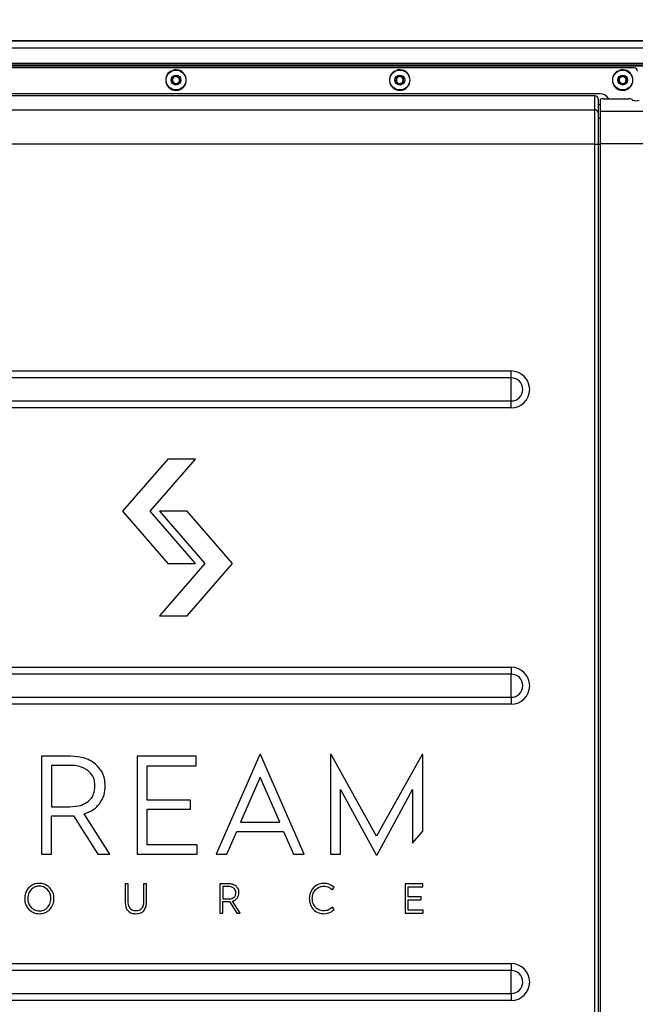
# Model space of a CAD drawing. Header units: millimetres. Extents: x 9 to 583, y 10 to 410.
# Tile 96 of 122: x 393 to 428, y 310 to 366. Entities that reach past the tile are written whole.
import ezdxf

# ---------------------------------------------------------------- set-up
doc = ezdxf.new("R2010")
doc.units = ezdxf.units.MM
doc.linetypes.add('HIDDEN', pattern=[1.905, 1.27, -0.635])
doc.layers.add('DEFAULT_2', color=5, linetype='HIDDEN')
doc.styles.add('SLDTEXTSTYLE0', font='TXT', dxfattribs={"width": 0.605})
doc.dimstyles.new('SLDDIMSTYLE1', dxfattribs={"dimtxt": 5, "dimasz": 3, "dimexe": 0, "dimexo": 0.0625, "dimgap": 1.25, "dimtad": 1, "dimdec": 1, "dimlfac": 5, "dimrnd": 1e-09, "dimzin": 12, "dimdsep": 46, "dimtxsty": 'SLDTEXTSTYLE0', "dimsah": 1, "dimcen": 0.09, "dimadec": 0, "dimazin": 3, "dimtfac": 1, "dimtdec": 1, "dimtofl": 0, "dimtmove": 0, "dimatfit": 3, "dimfxl": 0, "dimfrac": 2, "dimtolj": 1, "dimtzin": 12, "dimarcsym": 0})

# ---------------------------------------------------------------- blocks, each defined once
blk = doc.blocks.new('_D_1')
at = {"layer": 'DEFAULT_2'}
for p, q in [((371.19, 362.353), (371.19, 384.757)), ((500.903, 362.353), (500.903, 384.757)), ((371.19, 383.757), (500.903, 383.757))]:
    blk.add_line(p, q, dxfattribs=at)
for points in [[(371.19, 383.757), (374.19, 383.157), (374.19, 384.357)], [(500.903, 383.757), (497.903, 384.357), (497.903, 383.157)]]:
    blk.add_solid(points, dxfattribs=at)
at = {"layer": 'DEFAULT_2', "char_height": 5, "attachment_point": 1, "style": 'SLDTEXTSTYLE0'}
for s, insert in [('648.6', (427.453, 390.205)), ('(mounting hole distance)', (398.435, 382.532))]:
    blk.add_mtext(s, dxfattribs=dict(at, insert=insert))

msp = doc.modelspace()

# ---------------------------------------------------------------- linework, layer by layer
at = {"color": 7, "linetype": 'Continuous', "lineweight": 25}
for p, q in [((378.059, 364.9131), (494.0339, 364.9131)), ((494.0339, 363.5131), (378.059, 363.5131)), ((427.8129, 363.3631), (378.059, 363.3631)), ((491.8129, 363.4631), (380.3129, 363.4631)), ((401.2357, 363.1612), (401.226, 363.1787)), ((401.2983, 362.5778), (401.3316, 362.8063)), ((401.3171, 363.1984), (401.3102, 363.2172)), ((401.3316, 362.8063), (401.5462, 362.8916)), ((401.5462, 362.8916), (401.7274, 362.7485)), ((401.7274, 362.7485), (401.6941, 362.5199)), ((414.0857, 363.1612), (414.076, 363.1787)), ((414.1483, 362.5778), (414.1816, 362.8063)), ((414.1671, 363.1984), (414.1602, 363.2172)), ((414.1816, 362.8063), (414.3962, 362.8916)), ((414.3962, 362.8916), (414.5774, 362.7485)), ((414.5774, 362.7485), (414.5441, 362.5199)), ((426.8857, 363.1612), (426.876, 363.1787)), ((426.9483, 362.5778), (426.9816, 362.8063)), ((426.9671, 363.1984), (426.9602, 363.2172)), ((426.9816, 362.8063), (427.1962, 362.8916)), ((427.1962, 362.8916), (427.3774, 362.7485)), ((427.3774, 362.7485), (427.3441, 362.5199)), ((401.4795, 362.4346), (401.2983, 362.5778)), ((401.6941, 362.5199), (401.4795, 362.4346)), ((414.3295, 362.4346), (414.1483, 362.5778)), ((414.5441, 362.5199), (414.3295, 362.4346)), ((427.1295, 362.4346), (426.9483, 362.5778)), ((427.3441, 362.5199), (427.1295, 362.4346)), ((425.8629, 361.8631), (379.6629, 361.8631)), ((425.5629, 361.7631), (379.7629, 361.7631)), ((425.5629, 360.9613), (425.5629, 361.7631)), ((425.7629, 361.56), (425.7629, 360.7643)), ((426.0629, 361.5784), (427.5129, 361.5784)), ((425.7629, 361.2554), (425.8629, 361.2554)), ((425.8629, 361.5437), (425.8629, 360.8849)), ((427.7129, 361.5437), (427.7129, 361.5145)), ((379.7629, 360.9613), (425.5629, 360.9613)), ((425.5629, 358.9917), (425.5629, 360.9613)), ((425.7629, 360.7643), (425.7629, 358.9917)), ((425.8629, 360.8849), (425.8629, 359.0138)), ((425.8629, 360.8849), (446.2629, 360.8849)), ((425.5629, 358.9917), (379.7629, 358.9917)), ((425.5629, 296.8345), (425.5629, 358.9917)), ((425.5629, 358.9917), (425.7629, 358.9917)), ((425.7629, 358.9917), (425.7629, 296.8345)), ((425.8629, 359.0138), (425.8629, 296.8125)), ((425.8629, 359.0138), (446.2629, 359.0138)), ((382.3629, 345.9714), (420.7629, 345.9714)), ((420.7629, 345.5745), (420.7629, 345.9714)), ((420.7629, 345.5745), (382.3629, 345.5745)), ((420.7629, 344.2517), (420.7629, 345.5745)), ((382.3629, 344.2517), (420.7629, 344.2517)), ((420.7629, 343.8548), (420.7629, 344.2517)), ((420.7629, 343.8548), (382.3629, 343.8548)), ((401.0501, 340.9205), (398.4422, 337.9205)), ((400.0322, 337.9205), (402.6401, 340.9205)), ((402.6401, 340.9205), (401.0501, 340.9205)), ((398.4422, 337.9205), (401.0501, 334.9205)), ((402.6401, 334.9205), (400.0322, 337.9205)), ((402.1522, 337.9205), (400.5622, 337.9205)), ((400.5622, 337.9205), (403.1701, 334.9205)), ((404.7601, 334.9205), (402.1522, 337.9205)), ((403.1701, 334.9205), (400.5622, 331.9205)), ((401.0501, 334.9205), (402.6401, 334.9205)), ((402.1522, 331.9205), (404.7601, 334.9205)), ((400.5622, 331.9205), (402.1522, 331.9205)), ((382.3629, 328.9714), (420.7629, 328.9714)), ((420.7629, 328.9714), (420.7629, 328.5745)), ((420.7629, 328.5745), (382.3629, 328.5745)), ((420.7629, 327.2517), (420.7629, 328.5745)), ((382.3629, 327.2517), (420.7629, 327.2517)), ((420.7629, 327.2517), (420.7629, 326.8548)), ((420.7629, 326.8548), (382.3629, 326.8548)), ((395.4628, 323.8635), (393.7792, 323.8635)), ((393.7792, 323.8635), (393.7792, 318.2387)), ((402.6716, 323.8635), (399.2739, 323.8635)), ((399.2739, 323.8635), (399.2739, 318.2387)), ((402.6716, 323.3202), (402.6716, 323.8635)), ((406.3295, 323.963), (403.8119, 318.2387)), ((406.3602, 323.963), (406.3295, 323.963)), ((408.8779, 318.2387), (406.3602, 323.963)), ((410.4236, 323.963), (410.3931, 323.963)), ((410.3931, 323.963), (410.3931, 318.2387)), ((413.0332, 319.2719), (410.4236, 323.963)), ((415.6505, 323.963), (413.0332, 319.2719)), ((415.6812, 323.963), (415.6505, 323.963)), ((415.6812, 319.5602), (415.6812, 323.963)), ((394.3607, 323.3432), (394.3607, 320.9707)), ((395.4246, 323.3432), (394.3607, 323.3432)), ((399.8477, 321.3534), (399.8477, 323.3202)), ((399.8477, 323.3202), (402.6716, 323.3202)), ((406.345, 322.6698), (405.2199, 320.0755)), ((407.4698, 320.0755), (406.345, 322.6698)), ((410.9669, 318.2387), (410.9669, 321.9579)), ((410.9669, 321.9579), (413.0102, 318.208)), ((413.0639, 318.208), (415.0995, 321.9579)), ((415.0995, 321.9579), (415.0995, 318.8887)), ((394.3607, 320.9707), (395.4246, 320.9707)), ((402.3426, 321.3534), (399.8477, 321.3534)), ((402.3426, 320.8253), (402.3426, 321.3534)), ((394.3607, 318.2387), (394.3607, 320.4504)), ((394.3607, 320.4504), (395.6234, 320.4504)), ((395.6234, 320.4504), (397.0163, 318.2387)), ((397.7049, 318.2387), (396.2434, 320.5576)), ((399.8477, 318.7821), (399.8477, 320.8253)), ((399.8477, 320.8253), (402.3426, 320.8253)), ((405.2199, 320.0755), (407.4698, 320.0755)), ((404.4316, 318.2387), (404.9979, 319.5551)), ((404.9979, 319.5551), (407.6919, 319.5551)), ((407.6919, 319.5551), (408.2581, 318.2387)), ((415.0995, 318.8887), (415.6812, 319.5602)), ((402.7328, 318.7821), (399.8477, 318.7821)), ((402.7328, 318.2387), (402.7328, 318.7821)), ((393.7792, 318.2387), (394.3607, 318.2387)), ((397.0163, 318.2387), (397.7049, 318.2387)), ((399.2739, 318.2387), (402.7328, 318.2387)), ((403.8119, 318.2387), (404.4316, 318.2387)), ((408.2581, 318.2387), (408.8779, 318.2387)), ((410.3931, 318.2387), (410.9669, 318.2387)), ((413.0102, 318.208), (413.0639, 318.208)), ((398.7726, 316.5442), (398.601, 316.5442)), ((398.601, 316.5442), (398.601, 315.4486)), ((398.7726, 315.4578), (398.7726, 316.5442)), ((399.8155, 316.5442), (399.6417, 316.5442)), ((399.6417, 316.5442), (399.6417, 315.4578)), ((399.8155, 315.4486), (399.8155, 316.5442)), ((404.5314, 316.5442), (404.0282, 316.5442)), ((404.0282, 316.5442), (404.0282, 314.8632)), ((404.202, 316.3886), (404.202, 315.6798)), ((404.5199, 316.3886), (404.202, 316.3886)), ((415.6944, 316.5442), (414.679, 316.5442)), ((414.679, 316.5442), (414.679, 314.8632)), ((414.8506, 315.7941), (414.8506, 316.3819)), ((414.8506, 316.3819), (415.6944, 316.3819)), ((415.6944, 316.3819), (415.6944, 316.5442)), ((410.4777, 316.2081), (410.5898, 316.3337)), ((415.5962, 315.7941), (414.8506, 315.7941)), ((415.5962, 315.6363), (415.5962, 315.7941)), ((404.202, 315.6798), (404.5199, 315.6798)), ((404.202, 314.8632), (404.202, 315.5243)), ((404.202, 315.5243), (404.5794, 315.5243)), ((404.5794, 315.5243), (404.9957, 314.8632)), ((405.2014, 314.8632), (404.7647, 315.5562)), ((414.8506, 315.0257), (414.8506, 315.6363)), ((414.8506, 315.6363), (415.5962, 315.6363)), ((404.0282, 314.8632), (404.202, 314.8632)), ((404.9957, 314.8632), (405.2014, 314.8632)), ((410.6013, 315.0828), (410.4915, 315.2132)), ((414.679, 314.8632), (415.7127, 314.8632)), ((415.7127, 315.0257), (414.8506, 315.0257)), ((415.7127, 314.8632), (415.7127, 315.0257)), ((382.3629, 311.9714), (420.7629, 311.9714)), ((420.7629, 311.9714), (420.7629, 311.5745)), ((420.7629, 311.5745), (382.3629, 311.5745)), ((420.7629, 310.2517), (420.7629, 311.5745)), ((382.3629, 310.2517), (420.7629, 310.2517)), ((420.7629, 310.2517), (420.7629, 309.8548)), ((420.7629, 309.8548), (382.3629, 309.8548))]:
    msp.add_line(p, q, dxfattribs=at)
at = {"color": 8, "linetype": 'Continuous', "lineweight": 25}
for p, q in [((494.0339, 364.9104), (378.059, 364.9104)), ((494.0339, 364.4859), (378.059, 364.4859)), ((378.059, 363.6271), (494.0339, 363.6271)), ((425.7629, 360.4689), (425.8629, 360.4689)), ((425.7629, 358.9917), (425.8629, 358.9917))]:
    msp.add_line(p, q, dxfattribs=at)
at = {"color": 7, "linetype": 'Continuous', "lineweight": 25}
for centre, radius in [((401.5129, 362.6631), 0.57), ((401.5129, 362.6631), 0.285), ((414.3629, 362.6631), 0.57), ((414.3629, 362.6631), 0.285), ((427.1629, 362.6631), 0.57), ((427.1629, 362.6631), 0.285)]:
    msp.add_circle(centre, radius, dxfattribs=at)
for centre, radius, start, end in [((401.5129, 362.6631), 0.59, 119.08885, 110.08885), ((414.3629, 362.6631), 0.59, 119.08885, 110.08885), ((427.1629, 362.6631), 0.59, 119.08885, 110.08885), ((427.8129, 363.1631), 0.2, 0, 90), ((401.5129, 362.6631), 0.2, 171.68719, 231.68719), ((401.5129, 362.6631), 0.2, 111.68719, 171.68719), ((401.5129, 362.6631), 0.2, 51.68719, 111.68719), ((401.5129, 362.6631), 0.2, 351.68719, 51.68719), ((414.3629, 362.6631), 0.2, 171.68719, 231.68719), ((414.3629, 362.6631), 0.2, 111.68719, 171.68719), ((414.3629, 362.6631), 0.2, 51.68719, 111.68719), ((414.3629, 362.6631), 0.2, 351.68719, 51.68719), ((427.1629, 362.6631), 0.2, 171.68719, 231.68719), ((427.1629, 362.6631), 0.2, 111.68719, 171.68719), ((427.1629, 362.6631), 0.2, 51.68719, 111.68719), ((427.1629, 362.6631), 0.2, 351.68719, 51.68719), ((401.5129, 362.6631), 0.2, 231.68719, 291.68719), ((401.5129, 362.6631), 0.2, 291.68719, 351.68719), ((414.3629, 362.6631), 0.2, 231.68719, 291.68719), ((414.3629, 362.6631), 0.2, 291.68719, 351.68719), ((427.1629, 362.6631), 0.2, 231.68719, 291.68719), ((427.1629, 362.6631), 0.2, 291.68719, 351.68719), ((425.8629, 361.2631), 0.6, 31.69858, 90), ((426.0144, 361.2644), 0.3177, 81.22054, 118.48161), ((427.5613, 361.2644), 0.3177, 61.51839, 98.77946), ((427.9129, 361.964), 0.4919, 246.01178, 293.98822), ((425.5644, 360.7628), 0.1985, 0.44191, 90.43519), ((420.7629, 344.9131), 1.0583, 270, 90), ((420.7629, 344.9131), 0.6614, 270, 90), ((420.7629, 327.9131), 1.0583, 270, 90), ((420.7629, 327.9131), 0.6614, 270, 90), ((420.7629, 310.9131), 1.0583, 270, 90), ((420.7629, 310.9131), 0.6614, 270, 90)]:
    msp.add_arc(centre, radius, start, end, dxfattribs=at)
msp.add_ellipse((425.5629, 361.56), major_axis=(0, -0.2031), ratio=0.9848078, start_param=1.5707963, end_param=3.1415927, dxfattribs=at)
for points, knots in [([(396.8977, 323.4119), (396.7896, 323.4895), (396.5693, 323.6478), (396.0832, 323.8266), (395.7038, 323.8492), (395.4628, 323.8635)], [0, 0, 0, 0, 0.2597273, 0.5296242, 1, 1, 1, 1]), ([(396.473, 323.037), (396.305, 323.1351), (395.9806, 323.3247), (395.6055, 323.3372), (395.4246, 323.3432)], [0, 0, 0, 0, 0.5175716, 1, 1, 1, 1]), ([(397.4449, 322.157), (397.4372, 322.2985), (397.4225, 322.5697), (397.2701, 323.0265), (397.0382, 323.2665), (396.8977, 323.4119)], [0, 0, 0, 0, 0.3007781, 0.5763971, 1, 1, 1, 1]), ([(396.8556, 322.157), (396.8503, 322.2576), (396.8402, 322.4494), (396.7347, 322.7706), (396.5714, 322.9368), (396.473, 323.037)], [0, 0, 0, 0, 0.3048214, 0.5810801, 1, 1, 1, 1]), ([(396.473, 321.277), (396.5383, 321.3377), (396.6686, 321.4591), (396.8249, 321.7592), (396.8437, 322.0027), (396.8556, 322.157)], [0, 0, 0, 0, 0.2687767, 0.5365246, 1, 1, 1, 1]), ([(397.1234, 321.1354), (397.2266, 321.3044), (397.4188, 321.6193), (397.4366, 321.9867), (397.4449, 322.157)], [0, 0, 0, 0, 0.53656395, 1, 1, 1, 1]), ([(395.4246, 320.9707), (395.6507, 320.981), (396.0282, 320.9981), (396.3457, 321.1971), (396.473, 321.277)], [0, 0, 0, 0, 0.5989924, 1, 1, 1, 1]), ([(396.2434, 320.5576), (396.4375, 320.6305), (396.776, 320.7578), (397.0196, 321.0225), (397.1234, 321.1354)], [0, 0, 0, 0, 0.5735566, 1, 1, 1, 1]), ([(393.6633, 316.5739), (393.577, 316.5679), (393.4095, 316.5563), (393.1794, 316.4439), (392.9982, 316.2715), (392.8714, 316.0487), (392.8188, 315.7906), (392.8288, 315.528), (392.9032, 315.2751), (393.0091, 315.1443), (393.0616, 315.0794)], [0, 0, 0, 0, 0.1267585, 0.2462916, 0.3695044, 0.4916517, 0.6189914, 0.7534477, 0.8775905, 1, 1, 1, 1]), ([(394.1389, 316.2115), (394.0624, 316.2743), (393.9059, 316.4027), (393.6181, 316.4246), (393.3634, 316.366), (393.246, 316.2629), (393.1875, 316.2115)], [0, 0, 0, 0, 0.2751743, 0.5629462, 0.7821158, 1, 1, 1, 1]), ([(394.2635, 316.3258), (394.1666, 316.4055), (393.9905, 316.5501), (393.7647, 316.5665), (393.6633, 316.5739)], [0, 0, 0, 0, 0.5508458, 1, 1, 1, 1]), ([(404.8332, 316.2971), (404.783, 316.3265), (404.686, 316.3831), (404.574, 316.3869), (404.5199, 316.3886)], [0, 0, 0, 0, 0.5174105, 1, 1, 1, 1]), ([(404.9603, 316.4094), (404.8907, 316.4526), (404.7589, 316.5345), (404.6044, 316.5411), (404.5314, 316.5442)], [0, 0, 0, 0, 0.5283472, 1, 1, 1, 1]), ([(405.1238, 316.0342), (405.1215, 316.0765), (405.1171, 316.1576), (405.0716, 316.2941), (405.0023, 316.3659), (404.9603, 316.4094)], [0, 0, 0, 0, 0.300623, 0.5762192, 1, 1, 1, 1]), ([(410.0021, 316.5739), (409.873, 316.5618), (409.6454, 316.5404), (409.4745, 316.3915), (409.4005, 316.327)], [0, 0, 0, 0, 0.5670802, 1, 1, 1, 1]), ([(409.5241, 316.2115), (409.6004, 316.2758), (409.7397, 316.3931), (409.9203, 316.4059), (410.0021, 316.4116)], [0, 0, 0, 0, 0.5473047, 1, 1, 1, 1]), ([(410.5898, 316.3337), (410.4937, 316.4109), (410.3204, 316.55), (410.1002, 316.5665), (410.0021, 316.5739)], [0, 0, 0, 0, 0.5544214, 1, 1, 1, 1]), ([(410.0021, 316.4116), (410.1023, 316.4006), (410.2827, 316.3807), (410.4177, 316.2612), (410.4777, 316.2081)], [0, 0, 0, 0, 0.5553632, 1, 1, 1, 1]), ([(393.1875, 316.2115), (393.1286, 316.1287), (393.006, 315.9562), (392.9888, 315.6561), (393.0403, 315.3879), (393.1383, 315.2592), (393.1863, 315.1961)], [0, 0, 0, 0, 0.2714837, 0.5657036, 0.7872579, 1, 1, 1, 1]), ([(393.0616, 315.0794), (393.1467, 315.0091), (393.3204, 314.8655), (393.6641, 314.8162), (394.0008, 314.8698), (394.2817, 315.0653), (394.4686, 315.356), (394.5192, 315.7011), (394.4722, 316.0535), (394.332, 316.2365), (394.2635, 316.3258)], [0, 0, 0, 0, 0.12100554, 0.24702467, 0.37258853, 0.49391352, 0.61694081, 0.7468858, 0.87643123, 1, 1, 1, 1]), ([(394.1401, 315.1961), (394.1986, 315.2786), (394.3207, 315.4506), (394.3378, 315.7504), (394.286, 316.0191), (394.1872, 316.1483), (394.1389, 316.2115)], [0, 0, 0, 0, 0.2703342, 0.5635602, 0.7863581, 1, 1, 1, 1]), ([(404.9477, 316.0342), (404.9461, 316.0643), (404.943, 316.1216), (404.9115, 316.2176), (404.8626, 316.2672), (404.8332, 316.2971)], [0, 0, 0, 0, 0.3046741, 0.5809245, 1, 1, 1, 1]), ([(404.8332, 315.7711), (404.8527, 315.7893), (404.8917, 315.8256), (404.9384, 315.9154), (404.9441, 315.9881), (404.9477, 316.0342)], [0, 0, 0, 0, 0.26889024, 0.53675577, 1, 1, 1, 1]), ([(405.0276, 315.7288), (405.0584, 315.7793), (405.1159, 315.8735), (405.1213, 315.9833), (405.1238, 316.0342)], [0, 0, 0, 0, 0.53661603, 1, 1, 1, 1]), ([(409.4005, 316.327), (409.3249, 316.2256), (409.1859, 316.039), (409.1716, 315.808), (409.165, 315.7026)], [0, 0, 0, 0, 0.5439711, 1, 1, 1, 1]), ([(409.3388, 315.7026), (409.3473, 315.8108), (409.362, 315.9992), (409.4757, 316.1482), (409.5241, 316.2115)], [0, 0, 0, 0, 0.5746025, 1, 1, 1, 1]), ([(398.601, 315.4486), (398.6069, 315.3501), (398.6168, 315.1834), (398.716, 315.0511), (398.7566, 314.997)], [0, 0, 0, 0, 0.5910423, 1, 1, 1, 1]), ([(398.8847, 315.1194), (398.8487, 315.1732), (398.7801, 315.276), (398.7751, 315.3991), (398.7726, 315.4578)], [0, 0, 0, 0, 0.5237137, 1, 1, 1, 1]), ([(399.6417, 315.4578), (399.6375, 315.3843), (399.6305, 315.2603), (399.5589, 315.1602), (399.5297, 315.1194)], [0, 0, 0, 0, 0.59220935, 1, 1, 1, 1]), ([(399.6588, 314.9983), (399.709, 315.0696), (399.8045, 315.2052), (399.812, 315.3704), (399.8155, 315.4486)], [0, 0, 0, 0, 0.52653335, 1, 1, 1, 1]), ([(404.5199, 315.6798), (404.5875, 315.6828), (404.7003, 315.6879), (404.7952, 315.7473), (404.8332, 315.7711)], [0, 0, 0, 0, 0.5991776, 1, 1, 1, 1]), ([(404.7647, 315.5562), (404.8227, 315.578), (404.9238, 315.616), (404.9965, 315.6951), (405.0276, 315.7288)], [0, 0, 0, 0, 0.57357662, 1, 1, 1, 1]), ([(409.165, 315.7026), (409.1761, 315.5699), (409.1954, 315.3379), (409.339, 315.1569), (409.4005, 315.0794)], [0, 0, 0, 0, 0.5718485, 1, 1, 1, 1]), ([(409.5241, 315.1949), (409.4646, 315.2773), (409.3546, 315.4298), (409.3438, 315.6167), (409.3388, 315.7026)], [0, 0, 0, 0, 0.5404377, 1, 1, 1, 1]), ([(393.1863, 315.1961), (393.2627, 315.1333), (393.4197, 315.0043), (393.7086, 314.983), (393.9644, 315.0411), (394.0817, 315.1446), (394.1401, 315.1961)], [0, 0, 0, 0, 0.2744771, 0.5633997, 0.7828675, 1, 1, 1, 1]), ([(398.7566, 314.997), (398.788, 314.9689), (398.8523, 314.9114), (399.007, 314.8461), (399.1302, 314.8385), (399.2094, 314.8336)], [0, 0, 0, 0, 0.2549013, 0.5214279, 1, 1, 1, 1]), ([(399.2094, 314.9958), (399.137, 315.0005), (399.0145, 315.0084), (398.9224, 315.0872), (398.8847, 315.1194)], [0, 0, 0, 0, 0.5912081, 1, 1, 1, 1]), ([(399.5297, 315.1194), (399.5072, 315.0983), (399.4618, 315.0554), (399.3525, 315.0056), (399.2651, 314.9996), (399.2094, 314.9958)], [0, 0, 0, 0, 0.26124294, 0.52872308, 1, 1, 1, 1]), ([(399.2094, 314.8336), (399.3091, 314.8396), (399.4773, 314.8499), (399.6062, 314.9553), (399.6588, 314.9983)], [0, 0, 0, 0, 0.5925926, 1, 1, 1, 1]), ([(409.4005, 315.0794), (409.4971, 315.0005), (409.6737, 314.8563), (409.8998, 314.8406), (410.0021, 314.8336)], [0, 0, 0, 0, 0.5474306, 1, 1, 1, 1]), ([(410.0021, 314.9958), (409.899, 315.0056), (409.7175, 315.0228), (409.5825, 315.1429), (409.5241, 315.1949)], [0, 0, 0, 0, 0.567762, 1, 1, 1, 1]), ([(410.4915, 315.2132), (410.4131, 315.1434), (410.272, 315.0178), (410.0852, 315.0026), (410.0021, 314.9958)], [0, 0, 0, 0, 0.5556707, 1, 1, 1, 1]), ([(410.0021, 314.8336), (410.1315, 314.8456), (410.3592, 314.8669), (410.5283, 315.0177), (410.6013, 315.0828)], [0, 0, 0, 0, 0.5683929, 1, 1, 1, 1])]:
    msp.add_open_spline(points, degree=3, knots=knots, dxfattribs=at)

# ---------------------------------------------------------------- dimensions: what is measured, and where the dimension line sits
at = {"layer": 'DEFAULT_2'}
dim = msp.add_linear_dim(base=(500.9029, 376.0865), p1=(371.1901, 361.7531), p2=(500.9029, 361.7531), angle=0, dimstyle='SLDDIMSTYLE1', dxfattribs=at)
dim.commit()
dim.dimension.update_dxf_attribs({"geometry": '_D_1', "text_midpoint": (436.0465, 376.0865), "dimtype": 160})

doc.saveas('drawing.dxf')
